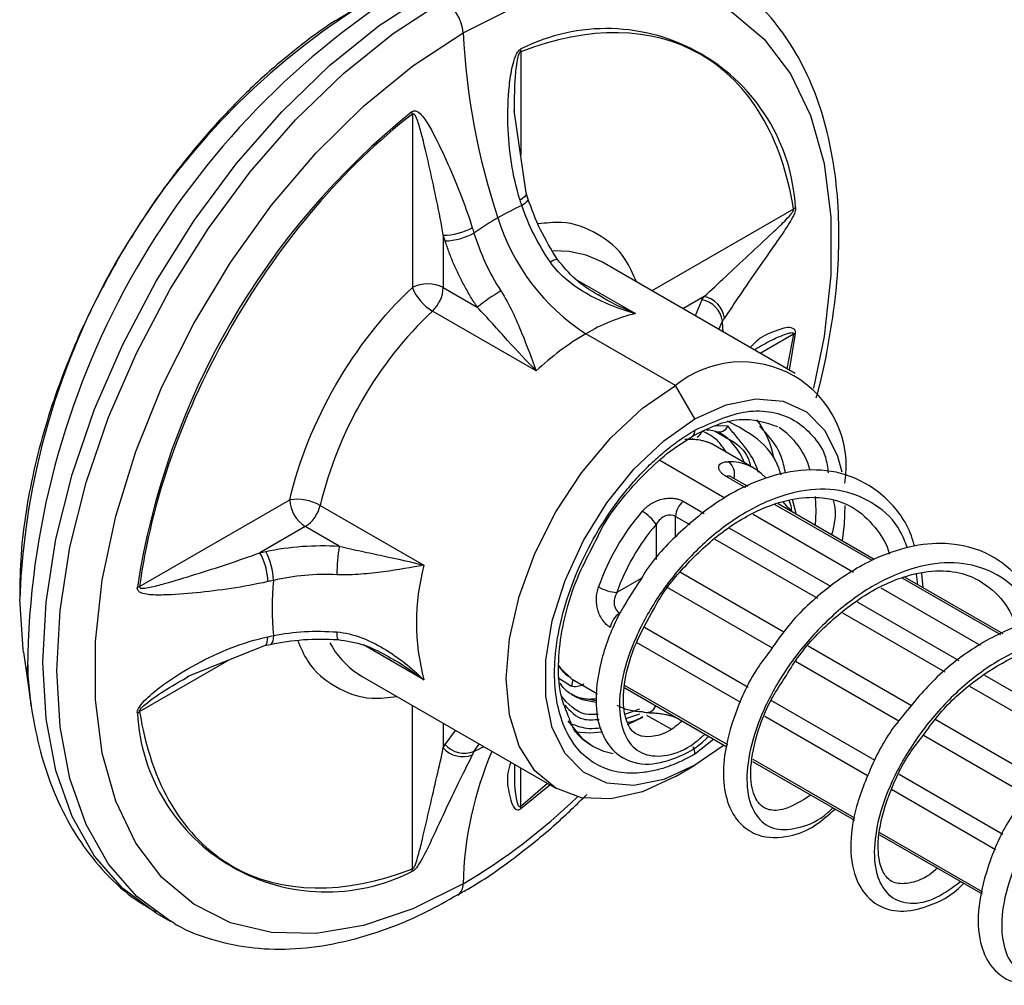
# Model space of a CAD drawing. Header units: millimetres. Extents: x 19 to 819, y 19 to 629.
# Tile 42 of 70: x 157 to 184, y 583 to 609. Entities that reach past the tile are written whole.
import ezdxf

# ---------------------------------------------------------------- set-up
doc = ezdxf.new("R2010")
doc.units = ezdxf.units.MM
doc.header["$LTSCALE"] = 3

msp = doc.modelspace()

# ---------------------------------------------------------------- linework, layer by layer
for p, q in [((170.5556, 608.2998), (170.5556, 605.4621)), ((167.5857, 606.5854), (167.5857, 601.8321)), ((170.7036, 604.4268), (170.3797, 606.6914)), ((170.751, 604.2778), (170.7036, 604.4268)), ((178.029, 603.9841), (174.1485, 601.744)), ((168.4342, 603.267), (168.4342, 601.8321)), ((168.4828, 603.1142), (168.4342, 603.267)), ((178.0792, 599.4748), (172.7759, 602.5364)), ((172.0418, 602.0766), (173.7002, 601.1192)), ((168.4342, 601.8321), (169.3656, 601.2944)), ((175.5796, 601.5904), (174.9971, 601.2541)), ((175.5201, 601.4999), (175.3326, 601.0604)), ((175.5201, 601.4999), (175.5796, 601.5904)), ((170.9791, 599.5483), (168.1344, 601.1906)), ((175.9823, 600.6854), (176.0816, 600.9105)), ((174.7982, 599.15), (172.3397, 600.5692)), ((178.029, 600.5547), (177.1188, 600.0292)), ((178.029, 600.5547), (177.8509, 599.6066)), ((177.9155, 599.5694), (178.0828, 600.5794)), ((175.3285, 598.2314), (174.7982, 599.15)), ((175.8866, 597.899), (176.2586, 597.6783)), ((175.8886, 598.0527), (176.2319, 598.0441)), ((175.3432, 597.6635), (175.2509, 597.6839)), ((176.9382, 596.886), (175.7756, 597.5572)), ((174.3651, 597.1035), (176.1524, 596.0717)), ((176.7206, 596.3474), (176.183, 596.6578)), ((176.7831, 596.3777), (176.3115, 596.65)), ((160.1123, 593.641), (164.2286, 596.0173)), ((178.1038, 595.6441), (178.0039, 596.023)), ((165.0585, 595.8629), (167.9032, 594.2207)), ((175.0044, 595.9775), (175.5809, 595.6447)), ((180.1815, 594.3495), (177.5307, 595.8798)), ((180.237, 594.3839), (177.6062, 595.9026)), ((174.7982, 595.5599), (175.1868, 595.3355)), ((174.7982, 594.9836), (174.7982, 595.5599)), ((176.9276, 595.6241), (179.6769, 594.037)), ((164.6528, 595.2825), (163.4102, 594.5651)), ((165.5841, 594.7448), (164.6528, 595.2825)), ((174.2679, 595.3416), (174.2679, 594.3771)), ((176.2795, 595.2414), (179.0444, 593.6452)), ((175.8727, 594.9396), (178.6832, 593.3171)), ((163.4102, 594.5651), (163.5668, 594.5995)), ((173.8595, 593.862), (173.1907, 593.4759)), ((177.7631, 592.3862), (174.9312, 594.021)), ((183.7137, 592.3104), (181.0271, 593.8613)), ((183.7762, 592.3407), (181.0936, 593.8894)), ((181.4405, 593.6888), (181.4039, 593.9817)), ((181.5847, 593.6056), (181.5485, 593.9989)), ((174.533, 593.6385), (177.4485, 591.9554)), ((180.4231, 593.6062), (183.1453, 592.0348)), ((179.7783, 593.2216), (182.5628, 591.6141)), ((179.3726, 592.9191), (182.1746, 591.3016)), ((176.7874, 590.8752), (173.9428, 592.5173)), ((161.4176, 591.1682), (163.5404, 592.0197)), ((163.5404, 592.0197), (163.6931, 592.0532)), ((167.9032, 591.0785), (166.2444, 592.0361)), ((176.5828, 590.4567), (173.727, 592.1052)), ((181.2664, 590.3638), (178.4316, 592.0003)), ((156.9331, 591.8368), (157.1411, 590.3695)), ((160.1123, 590.2116), (162.5704, 591.6306)), ((178.0829, 591.5892), (180.9156, 589.9539)), ((166.0812, 591.2526), (166.2139, 591.1695)), ((166.2139, 591.1695), (171.5172, 588.108)), ((171.5762, 591.1408), (171.9434, 590.9094)), ((183.261, 591.2111), (186.031, 589.612)), ((172.0259, 591.0618), (172.656, 590.6981)), ((173.4098, 590.9275), (176.22, 589.3052)), ((182.8528, 590.91), (185.6632, 589.2876)), ((172.0784, 590.6024), (171.9934, 590.6476)), ((173.4064, 590.863), (176.2051, 589.2473)), ((167.5857, 585.8959), (167.5857, 590.3776)), ((180.2652, 588.8675), (177.4191, 590.5105)), ((173.8133, 590.2756), (173.4294, 590.1389)), ((173.4613, 590.0262), (173.818, 590.1531)), ((173.4828, 589.8606), (173.9023, 590.0606)), ((174.0027, 590.1169), (174.6828, 589.7243)), ((180.0739, 588.4413), (177.2409, 590.0767)), ((168.4342, 589.8877), (168.4342, 589.2143)), ((174.8759, 590.0143), (174.8686, 590.0189)), ((174.8759, 590.0143), (176.205, 589.2471)), ((184.7447, 588.3558), (181.9125, 589.9908)), ((168.4828, 589.311), (168.7707, 589.6935)), ((181.5894, 589.5649), (184.4316, 587.9241)), ((168.4342, 589.2143), (168.4828, 589.311)), ((169.274, 589.1195), (169.4201, 589.3186)), ((175.8433, 589.4559), (175.3285, 589.0453)), ((176.1282, 589.2914), (175.3285, 588.7391)), ((174.7982, 588.4329), (175.3285, 588.7391)), ((176.9049, 588.8433), (179.6969, 587.2316)), ((176.9049, 588.843), (179.6969, 587.2312)), ((176.9153, 588.9038), (179.7034, 587.2942)), ((170.5556, 587.6103), (170.5556, 588.6631)), ((183.7693, 586.8446), (180.9258, 588.4861)), ((171.289, 588.2397), (170.5556, 587.6103)), ((170.5611, 587.5514), (171.3535, 588.2025)), ((183.5662, 586.4252), (180.7119, 588.0729)), ((180.3852, 586.8342), (183.1952, 585.212)), ((180.3852, 586.8339), (183.1951, 585.2117)), ((180.3863, 586.9), (183.2096, 585.2702)), ((160.5653, 584.6878), (160.9475, 584.4672))]:
    msp.add_line(p, q)
at = {"flags": 128}
for points in [[(168.9766, 608.817), (170.3521, 609.5024), (171.702, 609.9578), (173.0011, 610.1746), (174.2252, 610.1488), (175.3516, 609.8809), (176.3592, 609.3759), (177.2293, 608.6432), (177.9456, 607.6964), (178.4949, 606.5532), (178.8669, 605.2349), (179.0546, 603.7661), (179.0546, 602.174), (178.8669, 600.4884), (178.5803, 599.0795)], [(160.5653, 584.6878), (160.5647, 584.6882), (159.6499, 585.3646), (158.8791, 586.2518), (158.2655, 587.3344), (157.8195, 588.5941), (157.5489, 590.0092), (157.4581, 591.5555), (157.5489, 593.2066), (157.8195, 594.9342), (158.2655, 596.7087), (158.8791, 598.4999), (159.6499, 600.277), (160.5647, 602.0096), (161.6078, 603.6682), (162.7614, 605.2242), (164.0057, 606.6512), (165.3195, 607.9246), (166.6803, 609.0227), (168.0647, 609.9267)], [(160.9411, 584.4709), (160.0321, 585.144), (159.2613, 586.0312), (158.6477, 587.1138), (158.2017, 588.3735), (157.931, 589.7886), (157.8403, 591.3349), (157.931, 592.986), (158.2017, 594.7136), (158.6477, 596.4881), (159.2613, 598.2793), (160.0321, 600.0564), (160.9469, 601.789), (161.99, 603.4475), (163.1436, 605.0036), (164.3879, 606.4305), (165.7017, 607.7039), (167.0624, 608.8021), (168.4469, 609.7061)], [(168.9766, 585.4873), (167.6011, 584.8019), (166.2513, 584.3465), (164.9522, 584.1297), (163.728, 584.1555), (162.6017, 584.4234), (161.5941, 584.9284), (160.724, 585.6611), (160.0076, 586.6078), (159.4583, 587.751), (159.0864, 589.0693), (158.8986, 590.5382), (158.8986, 592.1303), (159.0864, 593.8159), (159.4583, 595.5637), (160.0076, 597.341), (160.724, 599.1149), (161.5941, 600.8522), (162.6017, 602.5205), (163.728, 604.0889), (164.9522, 605.528), (166.2513, 606.8111), (167.6011, 607.9143), (168.9766, 608.817)], [(170.7037, 604.4266), (170.706, 604.4059), (170.693, 604.3673), (170.6595, 604.3243), (170.6068, 604.2785), (170.5368, 604.2316)], [(170.7512, 604.277), (170.7533, 604.2572), (170.7402, 604.2194), (170.7067, 604.1771), (170.6541, 604.1317), (170.5843, 604.085)], [(172.7759, 602.5364), (172.7762, 602.5362), (172.3526, 602.7245), (171.8866, 602.8256), (171.4474, 602.8412)], [(176.1042, 600.615), (176.0968, 600.7306), (176.0816, 600.9105)], [(174.7982, 588.4329), (173.8929, 588.0132), (173.0224, 587.8156), (172.2201, 587.8476), (171.517, 588.1081), (170.9399, 588.587), (170.511, 589.2658), (170.247, 590.1186), (170.1578, 591.1126), (170.247, 592.2094), (170.511, 593.3671), (170.9399, 594.5411), (171.517, 595.6862), (172.2201, 596.7586), (173.0224, 597.7169), (173.8929, 598.5244), (174.7982, 599.15)], [(175.3285, 598.2314), (176.1831, 598.621), (177.0002, 598.7861), (177.7444, 598.7196), (178.3829, 598.4243), (178.888, 597.9131), (179.2374, 597.2084), (179.3503, 596.7853)], [(175.3285, 588.7391), (174.474, 588.3495), (173.6568, 588.1844), (172.9127, 588.2509), (172.2742, 588.5462), (171.7691, 589.0574), (171.4196, 589.7621), (171.241, 590.6295), (171.241, 591.6217), (171.4196, 592.6953), (171.7691, 593.8035), (172.2742, 594.8978), (172.9127, 595.9303), (173.6568, 596.856), (174.474, 597.6344), (175.3285, 598.2314)], [(175.2491, 597.7525), (175.2509, 597.7535), (175.2538, 597.7553)], [(178.6252, 596.1075), (178.6431, 595.7049), (178.6277, 595.3126)], [(179.4386, 595.8579), (179.4161, 595.3488), (179.3601, 594.8897)], [(156.9331, 591.8368), (156.9229, 591.9101), (156.8283, 593.2909)], [(163.5406, 592.0198), (163.5597, 592.0281), (163.5866, 592.0587), (163.6071, 592.1092), (163.6204, 592.1777), (163.6261, 592.2618)], [(163.7767, 592.294), (163.7712, 592.2102), (163.7582, 592.1419), (163.7383, 592.0918), (163.7121, 592.0615), (163.6941, 592.0534)], [(157.1411, 590.3695), (157.0486, 591.29), (157.0409, 591.4279)], [(171.5926, 591.4708), (171.6433, 591.4007), (171.9353, 591.1196)], [(171.9461, 590.6768), (172.1444, 590.5935), (172.6188, 590.5158)], [(172.6088, 590.4601), (172.2505, 590.5323), (172.0784, 590.6024)], [(172.5323, 589.254), (172.2646, 589.4453), (171.8512, 589.9594)], [(172.0582, 589.6574), (172.4495, 589.6296), (172.7722, 589.6584)], [(173.089, 589.0504), (172.8314, 589.118), (172.5323, 589.254)]]:
    msp.add_lwpolyline(points, dxfattribs=at)
for centre, radius, start, end in [((179.3329, 591.2141), 22.293, 122.4146, 179.45062), ((176.9926, 592.5299), 20.1786, 122.46346, 177.83888), ((167.8197, 608.73), 1.1602, 4.30001, 57.27609), ((188.1167, 609.7885), 19.1647, 182.90563, 198.37536), ((172.9034, 603.7463), 5.1873, 3.14645, 116.8428), ((169.9007, 608.3858), 0.6604, 352.52485, 359.03178), ((180.5773, 590.4551), 20.7697, 128.76779, 171.23221), ((166.9882, 606.4904), 0.605, 9.03679, 15.20777), ((173.7375, 597.1701), 7.5999, 114.51298, 120.07275), ((177.6823, 604.4366), 0.57, 307.45763, 314.63562), ((174.3917, 596.0367), 8.9086, 120.06167, 125.06249), ((175.4957, 605.4664), 5.826, 197.16518, 237.19985), ((168.4171, 604.9435), 1.6766, 270.58564, 298.92845), ((168.4413, 604.834), 1.7203, 271.38097, 298.94941), ((171.5912, 602.2634), 0.3443, 94.83125, 130.00802), ((168.01, 601.0133), 0.9222, 62.60967, 117.39033), ((168.8089, 602.3228), 1.318, 201.86166, 239.21651), ((167.4955, 601.88), 0.94, 312.81789, 357.07459), ((172.687, 597.2003), 5.272, 120.51014, 129.05131), ((175.3912, 600.815), 0.6969, 7.8697, 79.34133), ((175.4442, 600.9026), 0.7009, 7.70383, 78.86523), ((175.6094, 593.3231), 10.8523, 133.53471, 166.46529), ((174.8245, 596.3795), 4.8712, 103.34519, 120.6719), ((176.1731, 594.0435), 7.5684, 120.43152, 133.33583), ((177.8665, 600.9797), 0.455, 290.91804, 298.38052), ((176.6097, 596.9291), 2.8659, 350.78596, 129.20329), ((174.9659, 596.6513), 2.583, 11.17862, 37.04857), ((175.1394, 597.907), 0.19, 307.03356, 5.503), ((175.1611, 598.0825), 0.4139, 303.08777, 333.53243), ((175.9912, 598.1336), 0.2569, 245.98475, 339.60218), ((176.5278, 596.302), 2.0258, 15.73353, 56.88162), ((175.185, 596.0886), 1.5854, 79.69836, 94.75821), ((175.1486, 596.4617), 1.638, 20.40745, 58.19036), ((176.2802, 595.7525), 1.3097, 41.66157, 91.67614), ((175.9973, 596.7205), 0.4198, 343.22971, 54.35622), ((176.2387, 596.5125), 0.1556, 62.07933, 110.98089), ((164.4151, 594.7123), 1.3183, 60.78813, 98.13223), ((165.1497, 596.0592), 0.9221, 182.60548, 237.39452), ((164.142, 596.0714), 0.9399, 302.9246, 347.18276), ((175.385, 595.5298), 0.5875, 130.36585, 177.06818), ((178.6986, 591.5398), 6.363, 139.15825, 160.84175), ((173.2949, 594.6883), 1.172, 33.87883, 59.77448), ((170.7935, 593.9153), 5.275, 170.95194, 179.48804), ((161.9503, 593.7419), 1.676, 1.06786, 29.41969), ((162.0573, 593.7756), 1.7197, 1.04692, 28.62436), ((173.8191, 592.6496), 6.121, 165.12728, 194.87272), ((159.8959, 594.206), 0.605, 284.7884, 290.95894), ((171.9808, 593.0505), 8.2389, 174.73165, 185.26835), ((173.2702, 594.6457), 1.1725, 240.23052, 266.11409), ((173.5863, 592.4144), 0.5875, 122.9312, 169.63468), ((165.9179, 592.3409), 0.4025, 172.60896, 202.5784), ((167.4671, 593.2578), 2.4376, 208.44954, 235.34952), ((171.5404, 591.1172), 0.4534, 332.72274, 356.17363), ((173.8591, 591.5811), 1.3664, 240.60718, 271.07929), ((174.0032, 590.4514), 0.2644, 243.4116, 342.68369), ((159.7105, 590.7357), 0.6604, 300.96663, 307.47355), ((165.2298, 590.4541), 5.1873, 183.14645, 296.8428), ((169.0115, 589.7651), 0.697, 220.66032, 292.12578), ((168.9622, 589.6754), 0.701, 221.1365, 292.29164), ((178.7523, 585.2639), 9.7783, 156.78132, 178.69104), ((166.273, 595.7196), 7.2504, 294.45055, 296.80098), ((174.8101, 589.0302), 0.5187, 1.66971, 24.3839), ((160.3368, 600.0928), 16.9696, 300.60602, 313.93084), ((170.1062, 587.5385), 0.455, 1.61509, 9.07766), ((167.0204, 585.9699), 0.5701, 345.36302, 352.54077), ((168.612, 585.4704), 0.365, 306.67176, 2.65526)]:
    msp.add_arc(centre, radius, start, end)
for points, knots in [([(178.6539, 598.8143), (178.6636, 598.8476), (178.8011, 599.3167), (178.9845, 600.2221), (179.1895, 601.522), (179.283, 602.8055), (179.2706, 604.0544), (179.144, 605.2517), (178.9004, 606.3832), (178.5361, 607.4353), (178.048, 608.3975), (177.427, 609.2505), (176.7303, 609.9522), (176.1897, 610.2812), (175.9441, 610.4308)], [0, 0, 0, 0, 0.0065108, 0.0918128, 0.1792141, 0.2680955, 0.3580764, 0.4489486, 0.5406171, 0.6331208, 0.7266621, 0.8216746, 0.9189677, 1, 1, 1, 1]), ([(165.9135, 609.399), (165.7897, 609.3299), (165.2808, 609.0457), (164.4164, 608.4021), (163.3501, 607.4988), (162.3665, 606.5114), (161.5439, 605.5639), (160.8495, 604.6638), (160.1858, 603.7219), (159.7616, 603.0165), (159.5184, 602.6122)], [0, 0, 0, 0, 0.0507067, 0.2084429, 0.3626247, 0.5099769, 0.6506318, 0.7519277, 0.8578159, 1, 1, 1, 1]), ([(178.029, 603.9841), (177.7191, 605.9644), (176.8318, 607.4453), (174.1514, 608.9932), (172.4254, 609.0214), (170.5556, 608.2998)], [0, 0, 0, 0, 0.5, 0.5, 1, 1, 1, 1]), ([(170.5368, 604.2316), (170.4299, 604.5656), (170.3535, 604.9071), (170.2461, 605.5988), (170.2154, 605.949), (170.1959, 606.6567), (170.2064, 607.0129), (170.2636, 607.5468), (170.2892, 607.7252), (170.3502, 607.9915), (170.3741, 608.0803), (170.4253, 608.2099), (170.445, 608.2526), (170.4951, 608.3287), (170.5266, 608.3613), (170.5611, 608.3746)], [0, 0, 0, 0, 0.25, 0.25, 0.5, 0.5, 0.75, 0.75, 0.875, 0.875, 0.9375, 0.9375, 0.96875, 0.96875, 1, 1, 1, 1]), ([(170.3867, 606.6714), (170.3862, 606.8955), (170.3855, 607.2792), (170.4192, 607.7467), (170.4587, 608.0434), (170.4883, 608.1925), (170.5186, 608.262), (170.5304, 608.2817), (170.5412, 608.2931), (170.5496, 608.2982), (170.5536, 608.2993), (170.5556, 608.2998)], [0, 0, 0, 0, 0.4126948, 0.7065774, 0.8534719, 0.9520115, 0.9674628, 0.9798964, 0.9902179, 0.9950702, 1, 1, 1, 1]), ([(167.5857, 606.5854), (165.7159, 605.1481), (163.9899, 603.1271), (161.3095, 598.4845), (160.4222, 595.9791), (160.1123, 593.641)], [0, 0, 0, 0, 0.5, 0.5, 1, 1, 1, 1]), ([(167.572, 606.6491), (167.6067, 606.6757), (167.6434, 606.6819), (167.7064, 606.6701), (167.7342, 606.6541), (167.8101, 606.5973), (167.8531, 606.5463), (167.9751, 606.3843), (168.0461, 606.2625), (168.2545, 605.8833), (168.3857, 605.6081), (168.6428, 605.0399), (168.7682, 604.7451), (169.0089, 604.1314), (169.1245, 603.8125), (169.2281, 603.4761)], [0, 0, 0, 0, 0.03125, 0.03125, 0.0625, 0.0625, 0.125, 0.125, 0.25, 0.25, 0.5, 0.5, 0.75, 0.75, 1, 1, 1, 1]), ([(168.4342, 603.267), (168.3795, 603.584), (168.3193, 603.8926), (168.1946, 604.4992), (168.1301, 604.7971), (167.9982, 605.3836), (167.9311, 605.6738), (167.8249, 606.0871), (167.7888, 606.222), (167.7269, 606.4103), (167.7051, 606.471), (167.6669, 606.5464), (167.6529, 606.5695), (167.6213, 606.598), (167.603, 606.602), (167.5857, 606.5854)], [0, 0, 0, 0, 0.25, 0.25, 0.5, 0.5, 0.75, 0.75, 0.875, 0.875, 0.9375, 0.9375, 0.96875, 0.96875, 1, 1, 1, 1]), ([(171.5622, 602.6065), (171.3966, 602.8748), (171.0647, 603.4129), (170.8557, 603.989), (170.751, 604.2778)], [0, 0, 0, 0, 0.4986805, 1, 1, 1, 1]), ([(171.3698, 602.5271), (171.2019, 602.7715), (171.0525, 603.0243), (170.7892, 603.5457), (170.6751, 603.8164), (170.5843, 604.085)], [0, 0, 0, 0, 0.5, 0.5, 1, 1, 1, 1]), ([(175.5796, 601.5904), (175.772, 601.7647), (175.9695, 601.9482), (176.3761, 602.3268), (176.5853, 602.522), (177.0153, 602.9226), (177.2373, 603.1283), (177.5695, 603.4427), (177.6805, 603.5485), (177.8427, 603.7135), (177.8962, 603.7696), (177.9676, 603.855), (177.9905, 603.8844), (178.0245, 603.9405), (178.0347, 603.9674), (178.029, 603.9841)], [0, 0, 0, 0, 0.25, 0.25, 0.5, 0.5, 0.75, 0.75, 0.875, 0.875, 0.9375, 0.9375, 0.96875, 0.96875, 1, 1, 1, 1]), ([(178.0828, 604.031), (178.0885, 603.9943), (178.0801, 603.947), (178.0508, 603.8574), (178.031, 603.8139), (177.9689, 603.6903), (177.9224, 603.6138), (177.7822, 603.392), (177.687, 603.2551), (177.4061, 602.8523), (177.2231, 602.5951), (176.8791, 602.0997), (176.7172, 601.8615), (176.4133, 601.4081), (176.2714, 601.1927), (176.1388, 600.9966)], [0, 0, 0, 0, 0.03125, 0.03125, 0.0625, 0.0625, 0.125, 0.125, 0.25, 0.25, 0.5, 0.5, 0.75, 0.75, 1, 1, 1, 1]), ([(173.7246, 601.9887), (173.632, 602.2048), (173.385, 602.7813), (172.6776, 603.3449), (171.8518, 603.6729), (171.248, 603.6025), (171.0331, 603.5775)], [0, 0, 0, 0, 0.1902358, 0.5074519, 0.824668, 1, 1, 1, 1]), ([(169.274, 603.3286), (169.3572, 603.055), (169.4607, 602.7855), (169.7068, 602.2544), (169.851, 601.991), (170.0105, 601.7423)], [0, 0, 0, 0, 0.5, 0.5, 1, 1, 1, 1]), ([(169.3656, 601.2944), (169.3342, 601.3422), (169.2717, 601.4375), (169.1818, 601.5834), (169.0951, 601.7311), (169.0118, 601.8808), (168.9319, 602.0325), (168.8304, 602.236), (168.7134, 602.4926), (168.5876, 602.8029), (168.5178, 603.0103), (168.4828, 603.1142)], [0, 0, 0, 0, 0.0837571, 0.1672886, 0.2507231, 0.3341894, 0.4178162, 0.5017318, 0.6679221, 0.8336763, 1, 1, 1, 1]), ([(159.5184, 602.6122), (159.2334, 602.0929), (158.8325, 601.3623), (158.329, 600.25), (157.9419, 599.293), (157.5553, 598.1497), (157.2327, 596.9581), (156.9925, 595.7312), (156.842, 594.5199), (156.8312, 593.7449), (156.8259, 593.3663)], [0, 0, 0, 0, 0.1721584, 0.2421885, 0.3578748, 0.4771421, 0.6042413, 0.7359248, 0.8709843, 1, 1, 1, 1]), ([(173.7002, 601.1192), (173.2443, 601.2477), (172.8049, 601.4185), (172.2001, 601.7578), (172.0057, 601.8869), (171.6547, 602.1787), (171.4978, 602.3407), (171.3698, 602.5271)], [0, 0, 0, 0, 0.5, 0.5, 0.75, 0.75, 1, 1, 1, 1]), ([(172.6894, 601.6218), (172.4682, 601.7567), (172.0413, 602.0171), (171.718, 602.4148), (171.5622, 602.6065)], [0, 0, 0, 0, 0.5181158, 1, 1, 1, 1]), ([(170.0105, 601.7423), (170.1323, 601.5524), (170.2346, 601.3589), (170.421, 600.9721), (170.5044, 600.7789), (170.7326, 600.2221), (170.8597, 599.8711), (170.9791, 599.5483)], [0, 0, 0, 0, 0.25, 0.25, 0.5, 0.5, 1, 1, 1, 1]), ([(173.7002, 601.1192), (173.4033, 601.2476), (173.0517, 601.3997), (172.7233, 601.6084), (172.6723, 601.6408)], [0, 0, 0, 0, 0.84460205, 1, 1, 1, 1]), ([(170.9791, 599.5483), (170.7218, 599.8122), (170.4626, 600.0925), (170.0625, 600.5338), (169.9256, 600.6863), (169.6494, 600.9913), (169.5105, 601.1438), (169.3656, 601.2944)], [0, 0, 0, 0, 0.5, 0.5, 0.75, 0.75, 1, 1, 1, 1]), ([(178.0828, 600.5794), (178.0838, 600.5955), (178.086, 600.629), (178.0672, 600.6843), (177.9241, 600.777), (177.5446, 600.6471), (177.1315, 600.4993), (176.9131, 600.2618), (176.8447, 600.1875)], [0, 0, 0, 0, 0.0212758, 0.044184, 0.1016577, 0.4064111, 0.814214, 1, 1, 1, 1]), ([(176.974, 600.1404), (177.1186, 600.2244), (177.3689, 600.3697), (177.6846, 600.5133), (177.8835, 600.5826), (177.9804, 600.6043), (178.0181, 600.5911), (178.0273, 600.5827), (178.0307, 600.5723), (178.0306, 600.5625), (178.0295, 600.5573), (178.029, 600.5547)], [0, 0, 0, 0, 0.4064931, 0.703479, 0.8519246, 0.9515047, 0.9671193, 0.9796842, 0.9901146, 0.9950181, 1, 1, 1, 1]), ([(175.3285, 597.9252), (175.8123, 598.1452), (176.5566, 598.4837), (177.4508, 598.4459), (178.0697, 598.2313), (178.5549, 597.7961), (178.9051, 597.3291), (178.9616, 596.9052), (178.9813, 596.7573)], [0, 0, 0, 0, 0.2886628, 0.4440551, 0.602745, 0.7614349, 0.9168272, 1, 1, 1, 1]), ([(175.2509, 597.7535), (175.475, 597.8683), (175.9216, 598.0971), (176.7636, 598.3022), (177.2628, 598.1342), (177.5944, 598.0227)], [0, 0, 0, 0, 0.2528597, 0.5037353, 1, 1, 1, 1]), ([(177.6898, 596.6919), (177.6727, 596.75), (177.5496, 597.1676), (177.0729, 597.733), (176.5053, 598.0256), (176.221, 598.1722)], [0, 0, 0, 0, 0.0746859, 0.5366479, 1, 1, 1, 1]), ([(175.3285, 589.0453), (175.2816, 589.0188), (175.1878, 588.9658), (175.0473, 588.8939), (174.9073, 588.8278), (174.7677, 588.768), (174.5526, 588.6851), (174.2644, 588.5971), (173.9062, 588.5314), (173.5569, 588.5134), (173.1047, 588.5573), (172.5903, 588.7427), (172.091, 589.1644), (171.734, 589.754), (171.528, 590.4626), (171.4621, 591.2532), (171.528, 592.1198), (171.734, 593.0663), (172.091, 594.0681), (172.5903, 595.0663), (173.1047, 595.8455), (173.5568, 596.4115), (173.9061, 596.7967), (174.2643, 597.1447), (174.5829, 597.4153), (174.8603, 597.6245), (175.094, 597.785), (175.2503, 597.8784), (175.3285, 597.9252)], [0, 0, 0, 0, 0.0116738, 0.023326, 0.0349722, 0.0466281, 0.0583094, 0.0891939, 0.1201015, 0.1522737, 0.1844691, 0.2501183, 0.3157676, 0.3800526, 0.4417717, 0.5000028, 0.5582339, 0.6199531, 0.6842381, 0.7498874, 0.8155366, 0.8477088, 0.8799042, 0.9107887, 0.9416963, 0.9611378, 0.9805482, 1, 1, 1, 1]), ([(176.1827, 597.3221), (176.1091, 597.4357), (175.9396, 597.6972), (175.679, 597.8255), (175.5317, 597.898)], [0, 0, 0, 0, 0.4343848, 1, 1, 1, 1]), ([(175.6449, 597.9384), (175.7615, 597.9294), (175.8885, 597.9197), (175.9835, 597.8554), (175.9913, 597.8502)], [0, 0, 0, 0, 0.91832076, 1, 1, 1, 1]), ([(177.0645, 596.7742), (177.0428, 596.8393), (176.9507, 597.1145), (176.7348, 597.4346), (176.4531, 597.7586), (176.3061, 597.9484), (176.2319, 598.0441)], [0, 0, 0, 0, 0.122072, 0.5166308, 0.7563126, 1, 1, 1, 1]), ([(177.8126, 596.749), (177.7789, 596.9067), (177.6651, 597.4386), (177.3313, 597.7901), (177.0964, 598.0374)], [0, 0, 0, 0, 0.2964302, 1, 1, 1, 1]), ([(172.6567, 594.9845), (172.6748, 595.0229), (172.9527, 595.613), (173.6115, 596.3984), (174.4909, 597.2629), (174.9921, 597.5865), (175.2509, 597.7535)], [0, 0, 0, 0, 0.0312681, 0.4810297, 0.7321331, 1, 1, 1, 1]), ([(175.7423, 597.5723), (175.7328, 597.5762), (175.7134, 597.584), (175.677, 597.5966), (175.6348, 597.6096), (175.5858, 597.6229), (175.5306, 597.6362), (175.4895, 597.6443), (175.4685, 597.6485)], [0, 0, 0, 0, 0.1509813, 0.3076987, 0.4705904, 0.6400466, 0.816414, 1, 1, 1, 1]), ([(176.2586, 597.6783), (176.3114, 597.649), (176.543, 597.5207), (176.7753, 597.2473), (176.8383, 596.9923), (176.8523, 596.9356)], [0, 0, 0, 0, 0.1870681, 0.819211, 1, 1, 1, 1]), ([(175.7943, 597.5464), (175.7844, 597.5519), (175.7671, 597.5616), (175.7497, 597.5691), (175.7423, 597.5723)], [0, 0, 0, 0, 0.57138131, 1, 1, 1, 1]), ([(181.3513, 594.7341), (181.3226, 594.8337), (181.1675, 595.3706), (180.5768, 596.1448), (179.5494, 596.7616), (178.3833, 596.8889), (177.2308, 596.6503), (176.0419, 596.0742), (174.9205, 595.1714), (174.1595, 594.3679), (173.8795, 593.8964), (173.8428, 593.8345)], [0, 0, 0, 0, 0.0332088, 0.1788214, 0.3283013, 0.4553731, 0.579324, 0.7081341, 0.8446627, 0.9796002, 1, 1, 1, 1]), ([(176.183, 596.6578), (176.1681, 596.6667), (176.1386, 596.6845), (176.1002, 596.7125), (176.0667, 596.7413), (176.0384, 596.7707), (176.0045, 596.8146), (175.9775, 596.8727), (175.9785, 596.9375), (176.0087, 596.9918), (176.0654, 597.0312), (176.1429, 597.0567), (176.2086, 597.06), (176.2419, 597.0616)], [0, 0, 0, 0, 0.0501072, 0.0997058, 0.1492669, 0.1992627, 0.2501532, 0.3732284, 0.499625, 0.6225827, 0.7494544, 0.873019, 1, 1, 1, 1]), ([(181.1491, 594.7011), (181.0902, 594.8565), (180.9015, 595.3543), (180.3065, 595.9107), (179.4253, 596.3075), (178.3787, 596.3307), (177.2656, 596.0012), (176.1614, 595.3521), (175.146, 594.4505), (174.2965, 593.3784), (173.6699, 592.2381), (173.3042, 591.1377), (173.2213, 590.1762), (173.4111, 589.4479), (173.8417, 589.0194), (174.4672, 588.9542), (175.0879, 589.1479), (175.4774, 589.4821), (175.6062, 589.5927)], [0, 0, 0, 0, 0.030376, 0.0972485, 0.1640408, 0.2311082, 0.2979552, 0.3647621, 0.4318364, 0.4986616, 0.5654867, 0.632561, 0.6993679, 0.7662149, 0.8332824, 0.9000746, 0.9669471, 1, 1, 1, 1]), ([(173.8849, 595.701), (173.9027, 595.7207), (173.9382, 595.7598), (173.9966, 595.8133), (174.0581, 595.8623), (174.146, 595.9222), (174.2643, 595.9848), (174.4183, 596.0371), (174.5764, 596.0643), (174.7168, 596.0636), (174.8321, 596.0456), (174.9251, 596.0185), (174.9779, 595.9912), (175.0044, 595.9775)], [0, 0, 0, 0, 0.06396664, 0.12673765, 0.18866457, 0.25011344, 0.3768424, 0.49972166, 0.62618012, 0.74936717, 0.83381396, 0.91662669, 1, 1, 1, 1]), ([(174.2195, 593.0456), (174.2441, 593.0937), (174.4505, 593.4972), (175.0741, 594.2486), (176.0542, 595.1684), (177.107, 595.7904), (178.0617, 596.0794), (178.7667, 596.1015), (179.3172, 595.978), (179.8392, 595.7292), (180.2915, 595.2488), (180.5969, 594.8026), (180.6517, 594.5314), (180.6522, 594.5291)], [0, 0, 0, 0, 0.0173364, 0.1453791, 0.2790465, 0.4177205, 0.5284517, 0.6302227, 0.7012427, 0.7809578, 0.9025762, 0.9991872, 1, 1, 1, 1]), ([(179.1185, 596.0055), (179.1434, 595.9091), (179.2127, 595.6403), (179.129, 595.2832), (179.0753, 595.0542)], [0, 0, 0, 0, 0.3587455, 1, 1, 1, 1]), ([(178.1083, 595.6124), (178.0896, 595.6241), (178.0502, 595.6485), (177.9811, 595.7034), (177.9042, 595.7751), (177.8256, 595.8592), (177.7778, 595.9187), (177.7546, 595.9475)], [0, 0, 0, 0, 0.1678805, 0.3534493, 0.5583982, 0.7862955, 1, 1, 1, 1]), ([(177.9746, 595.7112), (177.9742, 595.7396), (177.9725, 595.8465), (177.9355, 595.9316), (177.9084, 595.9941)], [0, 0, 0, 0, 0.2662519, 1, 1, 1, 1]), ([(174.7982, 595.5599), (174.7265, 595.6013), (174.6241, 595.6099), (174.4253, 595.5361), (174.3324, 595.4529), (174.2679, 595.3416)], [0, 0, 0, 0, 0.5, 0.5, 1, 1, 1, 1]), ([(171.8907, 590.0199), (171.8001, 590.2296), (171.6118, 590.6653), (171.5679, 591.5511), (171.6902, 592.579), (172.0099, 593.748), (172.4334, 594.5575), (172.6567, 594.9845)], [0, 0, 0, 0, 0.1834705, 0.3813614, 0.5561077, 0.7658671, 1, 1, 1, 1]), ([(163.5668, 594.5995), (163.8889, 594.669), (164.2265, 594.7166), (164.9018, 594.765), (165.2418, 594.7666), (165.5841, 594.7448)], [0, 0, 0, 0, 0.5, 0.5, 1, 1, 1, 1]), ([(165.5841, 594.7448), (165.7871, 594.6947), (165.9886, 594.6506), (166.3909, 594.5639), (166.5914, 594.5216), (167.1736, 594.3959), (167.546, 594.3115), (167.9032, 594.2207)], [0, 0, 0, 0, 0.25, 0.25, 0.5, 0.5, 1, 1, 1, 1]), ([(184.8363, 592.7003), (184.8088, 592.8105), (184.6997, 593.249), (184.241, 593.896), (183.41, 594.5978), (182.318, 594.8748), (181.2197, 594.7636), (180.1301, 594.3867), (178.9853, 593.6644), (178.0016, 592.7619), (177.5566, 592.1163), (177.3982, 591.8866)], [0, 0, 0, 0, 0.0361956, 0.1439995, 0.2723207, 0.4219597, 0.5331323, 0.6395298, 0.7817512, 0.9223471, 1, 1, 1, 1]), ([(160.1123, 593.641), (160.1066, 593.6179), (160.1187, 593.6043), (160.1583, 593.5911), (160.1847, 593.5903), (160.2687, 593.5944), (160.3315, 593.6058), (160.5243, 593.6458), (160.6599, 593.6821), (161.072, 593.7969), (161.3564, 593.8837), (161.9321, 594.0632), (162.223, 594.1565), (162.8113, 594.352), (163.1087, 594.4542), (163.4102, 594.5651)], [0, 0, 0, 0, 0.03125, 0.03125, 0.0625, 0.0625, 0.125, 0.125, 0.25, 0.25, 0.5, 0.5, 0.75, 0.75, 1, 1, 1, 1]), ([(167.9032, 594.2207), (167.564, 594.1627), (167.1963, 594.0972), (166.6001, 594.0163), (166.3911, 593.992), (165.9629, 593.9601), (165.7441, 593.9519), (165.5187, 593.9624)], [0, 0, 0, 0, 0.5, 0.5, 0.75, 0.75, 1, 1, 1, 1]), ([(184.6669, 592.6672), (184.5411, 592.9281), (184.2605, 593.5101), (183.5247, 594.0676), (182.5804, 594.3399), (181.504, 594.243), (180.383, 593.8029), (179.3005, 593.0604), (178.3335, 592.091), (177.5509, 590.9861), (177.0092, 589.8461), (176.7373, 588.7807), (176.7455, 587.8885), (177.0217, 587.2547), (177.524, 586.9353), (178.1957, 587.0008), (178.7598, 587.2318), (179.0638, 587.5256), (179.1098, 587.5701)], [0, 0, 0, 0, 0.054353, 0.1212108, 0.1877942, 0.2544577, 0.3213017, 0.3878742, 0.4545667, 0.5213899, 0.5879551, 0.6546802, 0.7214758, 0.7880374, 0.8547986, 0.9215598, 0.9881213, 1, 1, 1, 1]), ([(165.5187, 593.9624), (165.2231, 593.9762), (164.9294, 593.9696), (164.3463, 593.9178), (164.0548, 593.8717), (163.7767, 593.807)], [0, 0, 0, 0, 0.5, 0.5, 1, 1, 1, 1]), ([(177.7938, 591.1353), (177.9045, 591.3192), (178.2375, 591.8723), (179.0413, 592.7226), (180.1244, 593.5431), (181.2079, 594.0001), (182.1243, 594.1069), (182.9152, 593.9593), (183.5628, 593.5278), (183.9842, 592.989), (184.1035, 592.5869), (184.1262, 592.5104)], [0, 0, 0, 0, 0.067219, 0.202262, 0.3426114, 0.4860966, 0.5992241, 0.7023097, 0.8439434, 0.9703074, 1, 1, 1, 1]), ([(163.6261, 593.7731), (163.2834, 593.6947), (162.9494, 593.6354), (162.2968, 593.5369), (161.9781, 593.498), (161.3555, 593.4365), (161.0522, 593.4126), (160.6185, 593.4038), (160.4768, 593.4045), (160.2766, 593.4295), (160.2117, 593.4413), (160.1251, 593.4792), (160.0979, 593.4953), (160.0571, 593.5438), (160.0446, 593.5779), (160.0503, 593.6211)], [0, 0, 0, 0, 0.25, 0.25, 0.5, 0.5, 0.75, 0.75, 0.875, 0.875, 0.9375, 0.9375, 0.96875, 0.96875, 1, 1, 1, 1]), ([(173.8428, 593.8345), (173.6239, 593.4992), (173.1342, 592.7488), (172.7001, 591.5355), (172.5663, 590.427), (172.7375, 589.6), (173.1781, 588.9678), (173.9539, 588.6828), (174.794, 588.9082), (175.3946, 589.2085), (175.6825, 589.5151), (175.703, 589.5369)], [0, 0, 0, 0, 0.1094277, 0.2449049, 0.3869534, 0.5041506, 0.6089995, 0.7398979, 0.8660171, 0.9904887, 1, 1, 1, 1]), ([(173.0084, 592.5201), (172.9932, 592.5295), (172.9631, 592.548), (172.9196, 592.5825), (172.8779, 592.6216), (172.8383, 592.6658), (172.7833, 592.7376), (172.7195, 592.8466), (172.6639, 592.9969), (172.632, 593.1565), (172.6262, 593.3169), (172.6428, 593.4769), (172.6728, 593.5772), (172.688, 593.628)], [0, 0, 0, 0, 0.0501072, 0.0997058, 0.1492669, 0.1992627, 0.2501532, 0.3732284, 0.499625, 0.6225827, 0.7494544, 0.873019, 1, 1, 1, 1]), ([(173.1907, 593.4759), (173.159, 593.4207), (173.1357, 593.3619), (173.1113, 593.2469), (173.11, 593.1898), (173.1364, 593.0339), (173.1952, 592.949), (173.2669, 592.9075)], [0, 0, 0, 0, 0.25, 0.25, 0.5, 0.5, 1, 1, 1, 1]), ([(174.9835, 589.9522), (174.8732, 589.862), (174.5574, 589.6036), (174.1073, 589.4984), (173.7412, 589.5489), (173.5245, 589.7372), (173.342, 590.2794), (173.3853, 591.0806), (173.6507, 592.0419), (174.0392, 592.7275), (174.2195, 593.0456)], [0, 0, 0, 0, 0.0661042, 0.1893815, 0.309824, 0.4635105, 0.5942553, 0.7254762, 0.872619, 1, 1, 1, 1]), ([(188.3319, 590.7084), (188.2639, 590.9), (188.0643, 591.4619), (187.4084, 592.2458), (186.4089, 592.7586), (185.313, 592.8403), (184.2101, 592.6224), (183.0004, 592.0287), (181.8215, 591.0936), (181.2123, 590.327), (180.919, 589.9578)], [0, 0, 0, 0, 0.0676077, 0.1982751, 0.3565489, 0.465052, 0.580968, 0.7283546, 0.8692095, 1, 1, 1, 1]), ([(160.0503, 590.1694), (160.0446, 590.2061), (160.0575, 590.2508), (160.0993, 590.3332), (160.127, 590.3722), (160.2142, 590.4812), (160.2798, 590.5467), (160.4811, 590.7333), (160.6221, 590.8437), (161.0547, 591.159), (161.3586, 591.3464), (161.9792, 591.6821), (162.2971, 591.8302), (162.949, 592.0827), (163.2829, 592.1873), (163.6261, 592.2618)], [0, 0, 0, 0, 0.03125, 0.03125, 0.0625, 0.0625, 0.125, 0.125, 0.25, 0.25, 0.5, 0.5, 0.75, 0.75, 1, 1, 1, 1]), ([(163.7767, 592.294), (164.0552, 592.3498), (164.3404, 592.3856), (164.9235, 592.4188), (165.2236, 592.4158), (165.5187, 592.3927)], [0, 0, 0, 0, 0.5, 0.5, 1, 1, 1, 1]), ([(165.5187, 592.3927), (165.7441, 592.375), (165.9629, 592.3201), (166.3911, 592.1621), (166.6001, 592.0582), (167.1963, 591.7042), (167.564, 591.409), (167.9032, 591.0785)], [0, 0, 0, 0, 0.25, 0.25, 0.5, 0.5, 1, 1, 1, 1]), ([(188.1561, 590.6697), (188.1414, 590.7196), (188.0202, 591.1289), (187.5369, 591.6686), (186.7271, 592.1891), (185.7203, 592.3311), (184.6236, 592.1175), (183.5052, 591.5699), (182.4522, 590.7436), (181.5409, 589.7167), (180.8329, 588.5889), (180.3781, 587.4628), (180.2013, 586.4432), (180.3004, 585.6296), (180.6568, 585.0945), (181.2251, 584.9035), (181.9001, 585.0342), (182.3826, 585.3908), (182.6029, 585.5536)], [0, 0, 0, 0, 0.0092399, 0.0758569, 0.1426736, 0.2094903, 0.2761073, 0.3429585, 0.4097391, 0.4763597, 0.5432386, 0.6099866, 0.6766145, 0.7435141, 0.810233, 0.8768719, 0.9437853, 1, 1, 1, 1]), ([(163.6931, 592.0532), (163.9935, 592.1066), (164.5967, 592.2138), (165.2288, 592.1955), (165.5461, 592.1863)], [0, 0, 0, 0, 0.4979632, 1, 1, 1, 1]), ([(164.4402, 592.1593), (164.526, 591.9605), (164.767, 591.4021), (165.464, 590.8506), (166.306, 590.5196), (166.929, 590.5939), (167.1627, 590.6218)], [0, 0, 0, 0, 0.17543916, 0.49252846, 0.80961776, 1, 1, 1, 1]), ([(165.5461, 592.1863), (165.7899, 592.1472), (166.2959, 592.0661), (166.7348, 591.8267), (166.9622, 591.7027)], [0, 0, 0, 0, 0.4818845, 1, 1, 1, 1]), ([(181.6172, 589.6015), (181.7522, 589.7894), (182.1451, 590.3362), (182.9791, 591.0757), (183.9436, 591.6831), (184.8852, 592.0184), (185.8077, 592.0991), (186.6394, 591.8398), (187.2817, 591.2962), (187.52, 590.7285), (187.6235, 590.482)], [0, 0, 0, 0, 0.0748374, 0.2177933, 0.3509828, 0.4610186, 0.5886323, 0.7430738, 0.8884033, 1, 1, 1, 1]), ([(166.9371, 591.708), (166.9908, 591.68), (167.3359, 591.4999), (167.6435, 591.2714), (167.9032, 591.0785)], [0, 0, 0, 0, 0.15568053, 1, 1, 1, 1]), ([(177.3982, 591.8866), (177.2765, 591.7271), (176.8581, 591.1791), (176.4032, 590.1599), (176.1075, 589.0532), (176.0932, 588.1705), (176.2662, 587.5405), (176.5926, 587.0755), (177.137, 586.7338), (177.8685, 586.7451), (178.5775, 587.0121), (178.9905, 587.379), (179.1679, 587.5366)], [0, 0, 0, 0, 0.05381007, 0.18484855, 0.31628865, 0.42224044, 0.52274135, 0.59567594, 0.68211581, 0.81431097, 0.92023696, 1, 1, 1, 1]), ([(157.0457, 591.4879), (157.0472, 591.3944), (157.0558, 590.8717), (157.1886, 589.9734), (157.4551, 588.8079), (157.862, 587.7246), (158.3997, 586.7302), (159.0811, 585.8513), (159.8011, 585.1599), (160.3396, 584.8464), (160.5605, 584.7178)], [0, 0, 0, 0, 0.03082436, 0.17234454, 0.31503402, 0.45868232, 0.6032268, 0.74899684, 0.89705818, 1, 1, 1, 1]), ([(171.6066, 591.4492), (171.6508, 591.3826), (171.7362, 591.2542), (171.8676, 591.1834), (171.9309, 591.1493)], [0, 0, 0, 0, 0.5186534, 1, 1, 1, 1]), ([(160.1123, 590.2116), (160.1117, 590.2142), (160.1104, 590.2193), (160.1115, 590.2291), (160.1148, 590.24), (160.123, 590.2571), (160.1673, 590.3207), (160.6025, 590.6964), (161.0593, 590.951), (161.468, 591.1788)], [0, 0, 0, 0, 0.00614434, 0.01225337, 0.01877127, 0.02606794, 0.04394166, 0.14467502, 1, 1, 1, 1]), ([(172.0728, 590.6209), (171.9581, 590.6759), (171.7883, 590.7573), (171.6733, 590.9352), (171.6359, 590.9929)], [0, 0, 0, 0, 0.6756044, 1, 1, 1, 1]), ([(171.9353, 591.1196), (171.9514, 591.1086), (171.9811, 591.0885), (172.0191, 591.066), (172.0365, 591.0557)], [0, 0, 0, 0, 0.5445761, 1, 1, 1, 1]), ([(178.5067, 587.9183), (178.2551, 587.7648), (177.7915, 587.482), (177.3489, 587.5023), (177.1398, 587.6112), (176.9233, 587.9012), (176.8115, 588.5538), (176.9806, 589.5103), (177.3222, 590.4315), (177.6773, 590.9614), (177.7938, 591.1353)], [0, 0, 0, 0, 0.1521524, 0.2803584, 0.3878812, 0.4956161, 0.6380719, 0.7884226, 0.9305933, 1, 1, 1, 1]), ([(172.6776, 590.1339), (172.558, 590.128), (172.1224, 590.1066), (171.8516, 590.4219), (171.6551, 590.6507)], [0, 0, 0, 0, 0.2744523, 1, 1, 1, 1]), ([(172.6394, 590.557), (172.5708, 590.5515), (172.3462, 590.5336), (172.1122, 590.5791), (171.9755, 590.675), (171.9453, 590.6962)], [0, 0, 0, 0, 0.2552133, 0.8356744, 1, 1, 1, 1]), ([(171.7616, 590.3869), (171.9116, 590.2236), (172.1585, 589.9546), (172.5522, 589.9855), (172.7067, 589.9977)], [0, 0, 0, 0, 0.6073917, 1, 1, 1, 1]), ([(160.1123, 590.2116), (160.4222, 588.2313), (161.3095, 586.7504), (163.9899, 585.2025), (165.7159, 585.1744), (167.5857, 585.8959)], [0, 0, 0, 0, 0.5, 0.5, 1, 1, 1, 1]), ([(173.4929, 589.9142), (173.5642, 589.9314), (173.7005, 589.9644), (173.8384, 590.0422), (173.9042, 590.0794)], [0, 0, 0, 0, 0.5227253, 1, 1, 1, 1]), ([(174.0008, 590.1823), (174.039, 590.182), (174.1127, 590.1814), (174.247, 590.173), (174.3833, 590.1582), (174.5145, 590.1368), (174.633, 590.1097), (174.7337, 590.0789), (174.8158, 590.0465), (174.8567, 590.0246), (174.8761, 590.0142)], [0, 0, 0, 0, 0.1683949, 0.3246335, 0.4676486, 0.5968124, 0.7135978, 0.8188061, 0.9139507, 1, 1, 1, 1]), ([(191.6301, 588.6383), (191.5691, 588.7995), (191.3788, 589.3033), (190.7808, 589.8644), (189.8992, 590.2609), (188.8527, 590.2842), (187.7396, 589.9547), (186.6354, 589.3056), (185.62, 588.404), (184.7705, 587.3319), (184.144, 586.1916), (183.7782, 585.0912), (183.6953, 584.1297), (183.8851, 583.4014), (184.3158, 582.9729), (184.9412, 582.9076), (185.5619, 583.1014), (185.9514, 583.4356), (186.0803, 583.5462)], [0, 0, 0, 0, 0.03143806, 0.09823733, 0.16495643, 0.23195038, 0.29872418, 0.36545789, 0.43245876, 0.4992107, 0.56596264, 0.63296351, 0.69969722, 0.76647102, 0.83346497, 0.90018408, 0.96698335, 1, 1, 1, 1]), ([(172.5323, 589.254), (172.3027, 589.4041), (172.0327, 589.5806), (171.9092, 589.9628), (171.8907, 590.0199)], [0, 0, 0, 0, 0.8505042, 1, 1, 1, 1]), ([(171.9407, 589.8777), (172.0968, 589.8197), (172.3513, 589.7251), (172.6428, 589.7571), (172.7555, 589.7694)], [0, 0, 0, 0, 0.6130315, 1, 1, 1, 1]), ([(180.919, 589.9578), (180.9117, 589.9493), (180.5831, 589.5667), (180.1311, 588.6825), (179.6612, 587.4468), (179.5514, 586.3226), (179.7509, 585.453), (180.2713, 584.8711), (180.9903, 584.68), (181.7625, 584.868), (182.3704, 585.156), (182.6826, 585.4944), (182.6906, 585.503)], [0, 0, 0, 0, 0.0029582, 0.1332562, 0.2666873, 0.3993221, 0.5273791, 0.6448192, 0.7445161, 0.8571355, 0.996345, 1, 1, 1, 1]), ([(181.9762, 585.9154), (181.9024, 585.8531), (181.642, 585.6331), (181.186, 585.4809), (180.8353, 585.4867), (180.6483, 585.5937), (180.4865, 585.7771), (180.3379, 586.1843), (180.343, 586.9661), (180.6457, 588.0005), (181.0951, 588.944), (181.4931, 589.4453), (181.6172, 589.6015)], [0, 0, 0, 0, 0.04067645, 0.14353238, 0.27750475, 0.35830926, 0.42655559, 0.53062334, 0.66011863, 0.80388106, 0.93888333, 1, 1, 1, 1]), ([(169.2281, 589.0268), (169.1246, 588.8142), (169.009, 588.5836), (168.768, 588.0931), (168.6424, 587.8331), (168.3844, 587.2856), (168.2534, 586.9989), (168.0443, 586.5527), (167.9728, 586.4009), (167.851, 586.1695), (167.8083, 586.0917), (167.7322, 585.9765), (167.7047, 585.9382), (167.6423, 585.8692), (167.6065, 585.8391), (167.572, 585.8258)], [0, 0, 0, 0, 0.25, 0.25, 0.5, 0.5, 0.75, 0.75, 0.875, 0.875, 0.9375, 0.9375, 0.96875, 0.96875, 1, 1, 1, 1]), ([(167.5857, 585.8959), (167.6029, 585.8992), (167.6207, 585.9209), (167.652, 585.9773), (167.6659, 586.0111), (167.7042, 586.1153), (167.7259, 586.1889), (167.7876, 586.4108), (167.8239, 586.5608), (167.9305, 587.0071), (167.9976, 587.3017), (168.1299, 587.8764), (168.1946, 588.1558), (168.3194, 588.6979), (168.3796, 588.9608), (168.4342, 589.2143)], [0, 0, 0, 0, 0.03125, 0.03125, 0.0625, 0.0625, 0.125, 0.125, 0.25, 0.25, 0.5, 0.5, 0.75, 0.75, 1, 1, 1, 1]), ([(170.2817, 588.8212), (170.2517, 588.7252), (170.1558, 588.4188), (170.218, 588.0225), (170.3027, 587.6891), (170.3885, 587.5488), (170.4614, 587.5125), (170.5192, 587.5235), (170.5475, 587.5423), (170.5611, 587.5514)], [0, 0, 0, 0, 0.1854018, 0.5917392, 0.7950033, 0.8971941, 0.955425, 0.978556, 1, 1, 1, 1]), ([(170.5556, 587.6103), (170.553, 587.6081), (170.5479, 587.6036), (170.5399, 587.5997), (170.5322, 587.5982), (170.5215, 587.5997), (170.4886, 587.6234), (170.3815, 587.9863), (170.3893, 588.3961), (170.3963, 588.7623)], [0, 0, 0, 0, 0.00618774, 0.01233991, 0.01890385, 0.02625206, 0.04425202, 0.14569685, 1, 1, 1, 1]), ([(168.8214, 585.1893), (168.946, 585.2564), (169.4702, 585.5386), (170.378, 586.188), (171.4434, 587.0357), (172.0899, 587.6687), (172.3694, 587.9423)], [0, 0, 0, 0, 0.1022646, 0.4302378, 0.7537719, 1, 1, 1, 1]), ([(184.3271, 587.7799), (184.2183, 587.6361), (183.8168, 587.1051), (183.367, 586.0811), (183.0562, 584.8709), (183.0988, 583.9207), (183.4037, 583.1934), (184.0319, 582.7047), (184.8709, 582.7116), (185.5897, 582.9908), (186.0074, 583.3701), (186.1542, 583.5035)], [0, 0, 0, 0, 0.0487808, 0.1801758, 0.3207061, 0.4547878, 0.5574128, 0.6792035, 0.8102883, 0.933278, 1, 1, 1, 1]), ([(160.9496, 584.4851), (161.008, 584.4454), (161.3789, 584.1928), (162.1505, 583.9253), (163.2417, 583.7003), (164.3799, 583.6833), (165.5601, 583.8453), (166.767, 584.1926), (167.8596, 584.6361), (168.5431, 585.0293), (168.8214, 585.1893)], [0, 0, 0, 0, 0.0284743, 0.1809376, 0.3241259, 0.4681791, 0.6127193, 0.7571879, 0.9011404, 1, 1, 1, 1])]:
    msp.add_open_spline(points, degree=3, knots=knots)
for points in [[(170.5843, 604.085), (170.5683, 604.1339), (170.5524, 604.1827), (170.5368, 604.2316)], [(169.2281, 603.4761), (169.2432, 603.427), (169.2585, 603.3778), (169.274, 603.3286)], [(164.2286, 596.0173), (164.7213, 598.157), (165.9791, 600.3357), (167.5857, 601.8321)], [(176.1388, 600.9966), (176.1195, 600.9679), (176.1004, 600.9392), (176.0816, 600.9105)], [(174.2679, 595.3416), (173.8008, 594.8044), (173.4224, 594.1491), (173.1907, 593.4759)], [(163.7767, 593.807), (163.7264, 593.7959), (163.6762, 593.7846), (163.6261, 593.7731)], [(163.6261, 592.2618), (163.6762, 592.2727), (163.7264, 592.2835), (163.7767, 592.294)], [(172.2852, 590.9625), (172.1601, 590.8904), (172.0391, 590.8715), (171.9434, 590.9094)], [(169.274, 589.1195), (169.2585, 589.0888), (169.2432, 589.0579), (169.2281, 589.0268)]]:
    msp.add_open_spline(points, degree=3)

doc.saveas('drawing.dxf')
